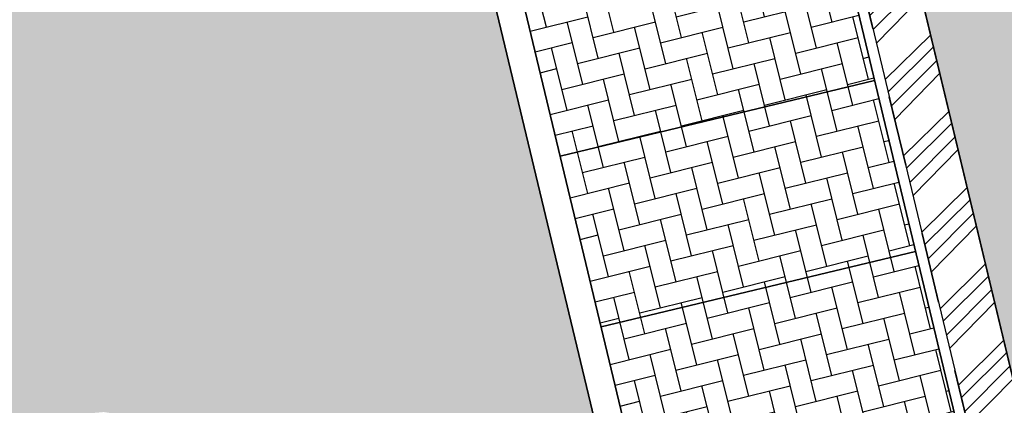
# Model space of a CAD drawing. Header units: millimetres. Extents: x 234268570 to 234468570, y 557551952 to 557751952.
# Tile 33 of 36: x 234410067 to 234424080, y 557696217 to 557701703. Entities that reach past the tile are written whole.
import ezdxf

# ---------------------------------------------------------------- set-up
doc = ezdxf.new("R2010")
doc.units = ezdxf.units.MM
doc.header["$LTSCALE"] = 500
doc.linetypes.add('VH-TROTTOIRBAND_130-150', pattern=[15, 5, -2, 2, -2, 2, -2])
doc.layers.add('BL$1----_ARCERING', color=8, linetype='CONTINUOUS')
for name, color, linetype, lineweight in [('N-WE-VH-GOOT-G', 170, 'CONTINUOUS', 35), ('N-WE-VH-KANTOPSLUITING_TROTTOIRBAND_130 150-G', 6, 'VH-TROTTOIRBAND_130-150', 35), ('N-WE-VH-KANTOPSLUITING_VOORKANTBAND-G', 7, 'CONTINUOUS', 35), ('N-WE-VW-MARKERING_PARKEERVAK-G', 7, 'CONTINUOUS', 35)]:
    doc.layers.add(name, color=color, linetype=linetype, lineweight=lineweight)
pattern_1 = [(49.99999999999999, (0, 0), (546.554006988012, -47.81725661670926), [57.15000000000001, -628.6500000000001]), (355, (0, 0), (-105.730264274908, 573.1705357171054), [45.72, -502.92175251]), (100.4514447, (45.546021, -3.9847605), (440.8237412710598, 525.3532557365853), [48.5700264, -534.2707337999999]), (46.18420000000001, (0, 152.4), (813.2371226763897, -126.1269837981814), [85.725, -942.9749999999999]), (96.63555760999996, (67.7697, 141.8895), (712.212402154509, 742.2783737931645), [72.85506942, -801.4068244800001]), (351.1841511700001, (0, 152.4), (712.2124021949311, 742.278373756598), [68.57990121, -754.37919576]), (21, (76.19999999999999, 114.3), (454.8431738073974, -306.7955945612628), [57.15000000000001, -628.6500000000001]), (326.0000000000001, (76.19999999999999, 114.3), (185.4060850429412, 552.5638983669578), [45.72, -502.92]), (71.45144499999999, (114.1035978, 88.7337003), (640.2492578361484, 245.7683066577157), [48.5700264, -534.2698128]), (37.50000000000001, (0, 0), (9.26580975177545, 253.6651166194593), [0, -496.824, 0, -510.54, 0, -504.825]), (7.499999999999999, (0, 0), (200.4589875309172, 300.5417244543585), [0, -291.0839999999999, 0, -485.394, 0, -192.405]), (327.5, (-169.926, 0), (406.7717855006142, -17.18623197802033), [0, -190.5, 0, -594.36, 0, -788.67]), (317.5, (-246.126, 0), (444.3875441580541, 76.27947309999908), [0, -247.65, 0, -394.716, 0, -560.0699999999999])]

msp = doc.modelspace()

# ---------------------------------------------------------------- hatches: boundary and pattern name
at = {"layer": 'BL$1----_ARCERING', "linetype": 'Continuous'}
h = msp.add_hatch(dxfattribs=at)
h.set_pattern_fill('AR-CONC', color=104, scale=3)
h.set_pattern_definition(pattern_1)
h.paths.add_polyline_path([(234343623.0430922, 557720648.8376503), (234344271.0225878, 557716266.6902119), (234345844.6631214, 557715315.5266587), (234351155.952255, 557716678.1057487), (234353502.1165402, 557717280), (234374753.1165402, 557722482), (234375736.1165402, 557723680), (234375945.1165402, 557725875), (234375133.1165402, 557729545), (234374591.1165402, 557730282), (234373640.1165402, 557734023), (234372889.1165402, 557735484), (234371675.1165402, 557736568), (234370141.1165402, 557736985), (234360823.1165402, 557735063), (234352189.1165402, 557732796), (234350651.1165402, 557732024), (234349293.1165402, 557730764), (234348243.1165402, 557728874)], flags=16)
h.paths.add_polyline_path([(234326981.7211699, 557701551.4147418), (234325532.9491147, 557707683.8462472), (234325298.9963053, 557709503.9634444), (234325408.3363287, 557710753.7256302), (234325733.0341573, 557711965.514424), (234326263.2240126, 557713102.5102377), (234326982.7963428, 557714130.1660268), (234327869.8873084, 557715017.2569926), (234328897.543098, 557715736.8293232), (234330034.5389117, 557716267.0191784), (234331544.1152447, 557716671.5089377), (234334561.5996918, 557717376.6364586), (234336005.3834885, 557717902.1307853), (234336487.3272556, 557718126.8648547), (234337817.9255989, 557718895.0861664), (234338253.5228997, 557719200.09468), (234339430.5062289, 557720187.7009575), (234339806.5216576, 557720563.7163862), (234340794.1279332, 557721740.6997131), (234342092.0918311, 557723988.8391306), (234342617.5861541, 557725432.6229174), (234342755.2173538, 557725946.2695472), (234343022.0178138, 557727459.3701456), (234343068.3642851, 557727989.1127369), (234343093.2784747, 557728757.3340434), (234342955.297588, 557730560.9059606), (234342847.4277805, 557731563.7751894), (234342912.4555253, 557732307.0457134), (234343211.1762573, 557733127.7741791), (234343639.1271985, 557733738.9514629), (234344308.1911733, 557734300.3627974), (234345173.9627873, 557734671.0036821), (234396117.6344163, 557745596.0749514), (234396538.1165402, 557743490), (234410667.1165402, 557746484), (234410921.1165402, 557746491.5), (234411217.1165402, 557746401), (234411467.1165402, 557746209), (234411568.1165402, 557746072), (234412620.1165402, 557742415), (234376688.1165402, 557733727), (234380288.6997171, 557719028.9154662), (234380356.4073702, 557718678.5851066), (234380640.0147807, 557717524.028073), (234326567.7874909, 557704555.5696594), (234327499.9488396, 557700498.6415536), (234327509.0758427, 557700464.5791143), (234327298.6524124, 557700765.0949168), (234327059.5833796, 557701277.7801123)])
h.paths.add_polyline_path([(234414335.1165402, 557736353), (234388831.1165402, 557730172), (234388270.1165402, 557729972), (234387546.1165402, 557729587), (234387009.1165402, 557729187), (234386507.6165402, 557728688), (234386144.1165402, 557728215), (234385776.1165402, 557727567.5), (234385510.6165402, 557726872), (234385340.1165402, 557726033), (234385312.1165402, 557725326), (234385386.1165402, 557724622), (234385481.7953281, 557724258.9893478), (234386801.7198914, 557719014.3019394), (234412226.6237051, 557725098.6803458), (234413392.7572803, 557720236.568402), (234418258.9223955, 557721402.9528952), (234428201.4515862, 557679922.6443067), (234429539.1165402, 557680241), (234429812.1165402, 557680528), (234429999.1165402, 557680876), (234430087.1165402, 557681262), (234430070.1165402, 557681657)])
h.paths.add_polyline_path([(234387415.1165402, 557727611), (234386916.1165402, 557726364), (234387203.1165402, 557725457), (234387938.1165402, 557724977), (234388764.1165402, 557724791), (234399252.1165402, 557727056), (234409932.1165402, 557729573), (234410700.1165402, 557730323), (234410843.1165402, 557731330), (234410577.1165402, 557732435), (234409593.1165402, 557733009), (234400778.1165402, 557730768), (234388703.1165402, 557728151)], flags=16)
h.paths.add_polyline_path([(234426361.0700521, 557684188.2836871), (234427240.4094128, 557680493.4810823), (234425799.8219632, 557680149.8744065), (234426310.7625204, 557678007.731643), (234421966.3022791, 557676965.9048389), (234422104.9046233, 557677016.3519666), (234422173.3450587, 557677055.8660704), (234422286.3347243, 557677150.6756572), (234422368.8543559, 557677258.2173347), (234422431.1895075, 557677391.8954986), (234422451.6435125, 557677468.2308847), (234422464.7259214, 557677597.9844286), (234422454.8509609, 557677710.8557444), (234421514.0279251, 557681639.2813383), (234421490.5935425, 557681837.4965754), (234421535.5092697, 557682092.2263227), (234421583.2743966, 557682223.4599302), (234421718.8882234, 557682417.1365465), (234421877.7176006, 557682550.4102184), (234422092.0009287, 557682650.3321753), (234422150.6019077, 557682666.0342603), (234425862.6464097, 557683556.2040973), (234426001.248754, 557683606.651225), (234426069.689189, 557683646.1653285), (234426163.4568637, 557683724.8457497), (234426265.1984866, 557683848.5165933), (234426327.5336382, 557683982.1947575), (234426347.987643, 557684058.5301423), (234426353.9551384, 557684092.3734905)])
h.paths.add_polyline_path([(234323750.0781502, 557619072.341565), (234333649.7149445, 557621467.8216858), (234338826.0230149, 557626644.1297562), (234322853.1377419, 557622779.0658209)], flags=17)
h.paths.add_polyline_path([(234321472.4951051, 557609290.6018465), (234332085.4097595, 557619903.5165008), (234319707.0025151, 557616586.7322762)], flags=17)
h.paths.add_polyline_path([(234422311.8042215, 557670883.7319542), (234431180.1165402, 557672958), (234431686.1165402, 557672854), (234432157.1165402, 557672642), (234432571.1165402, 557672333), (234432912.6399318, 557671925.9882706), (234439199.7366312, 557649531.0369318), (234424357.1165402, 557645615), (234423410.381815, 557649517.478059), (234427257.3508692, 557650450.5458872), (234423116.1563169, 557667525.2521914), (234422334.0155351, 557667338.3511941), (234422288.0123904, 557667530.8645358), (234423068.4437445, 557667717.3570468)])
h.paths.add_polyline_path([(234427965.1165402, 557658170), (234427333.1165402, 557660827), (234429334.1165402, 557661281), (234429952.1165402, 557658619)], flags=16)
h.paths.add_polyline_path([(234308782.1165402, 557593987), (234308842.1165402, 557593526), (234309119.1165402, 557592845), (234309481.1165402, 557592334), (234310009.1165402, 557591863), (234310193.1165402, 557591745), (234313148.1165402, 557590316), (234314292.1165402, 557589911), (234314924.1165402, 557589878), (234316045.1165402, 557590029), (234388024.1165402, 557608339), (234409821.6165402, 557613997.5), (234417024.1165402, 557615849), (234419679.1165402, 557616728), (234422513.1165402, 557617974), (234426234.8563885, 557620122.7475033), (234428901.1165402, 557622209), (234431641.1165402, 557624111), (234434590.1165402, 557625719), (234438119.1165402, 557627236), (234441461.1165402, 557628232), (234434878.2640572, 557631301.6345254), (234411375.7178451, 557625656.6982669), (234407553.1165402, 557641572), (234409692.311048, 557642084.0093005), (234408753.1165402, 557646008), (234405296.7490455, 557645247.1803312), (234407270.1165402, 557637117), (234407565.1165402, 557637160), (234408000.1165402, 557637066), (234408138.1165402, 557637009), (234408554.1165402, 557636587), (234408696.1165402, 557636012), (234408524.1165402, 557635445), (234408090.3805275, 557635046.1574423), (234407805.1165402, 557634945), (234408009.1165402, 557634120), (234399319.1165402, 557632015), (234406315.1165402, 557622068), (234405965.7501667, 557621816.1839776), (234405738.1165402, 557622132), (234400880.1165402, 557619037), (234394606.1165402, 557615684), (234386448.1165402, 557612280), (234380528.1165402, 557610445), (234373125.1165402, 557608852), (234361855.6165402, 557607800.5), (234351936.1165402, 557608221), (234349210.9784814, 557608525.1270081), (234348556.1165402, 557603953), (234341664.1165402, 557604438.5), (234335410.1165402, 557605315), (234329550.1165402, 557606531), (234325988.1165402, 557607469), (234324675.1068088, 557608570.7459813), (234318522.1165402, 557602408), (234310138.326861, 557606647.1962777), (234309225.1165402, 557595937), (234308981.6165402, 557594708)])
h.paths.add_polyline_path([(234326890.6112169, 557598357.0018084), (234326710.6112169, 557598188.0018084), (234326408.6112169, 557597934.0018084), (234326153.6112169, 557597719.0018084), (234325184.6112169, 557597901.0018084), (234325938.6112169, 557598536.0018084)], flags=16)
h.paths.add_polyline_path([(234313357.9197357, 557623037.6879195), (234310854.0324091, 557622433.4985875), (234310334.1165402, 557626520), (234309527.1165402, 557630950.5), (234307553.0019855, 557639681.0010858), (234308820.2585121, 557639972.382107)])
h = msp.add_hatch(dxfattribs=at)
h.set_pattern_fill('AR-HBONE', color=8, scale=3)
h.set_pattern_definition([(45, (0, 0), (0, 431.0522938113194), [914.4000000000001, -304.8]), (135, (215.526, 215.526), (4.263256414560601e-14, 431.0522938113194), [914.4000000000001, -304.8])])
h.paths.add_polyline_path([(234330449.1961583, 557660178.7694077), (234421372.5927849, 557682147.1855081), (234421423.4305852, 557682236.0089463), (234421488.0882585, 557682360.2151811), (234421512.7126459, 557682398.4005075), (234412706.9417605, 557719118.8240118), (234388537.3479052, 557713322.8149909), (234388420.750707, 557713309.0300599), (234388333.9266182, 557713316.6261834), (234388249.7406364, 557713339.1837492), (234388170.7507052, 557713376.017359), (234388099.3569041, 557713426.0078368), (234388037.7284837, 557713487.6362572), (234387987.7380065, 557713559.0300575), (234387950.9043957, 557713638.0199908), (234387934.5104113, 557713692.5381082), (234385384.9736754, 557724233.9779991), (234385467.6498598, 557724254.2887368), (234385400.1165402, 557724549), (234385343.1165402, 557724917), (234385327.1165402, 557725065), (234385322.1165402, 557725140), (234385317.1165402, 557725214), (234385313.1165402, 557725289), (234385311.1165402, 557725363), (234385309.1165402, 557725512), (234385312.1165402, 557725661), (234385316.1165402, 557725736), (234385326.1165402, 557725884), (234385340.1165402, 557726033), (234385359.1165402, 557726181), (234385396.1165402, 557726401), (234385443.1165402, 557726620), (234385480.1165402, 557726764), (234385521.1165402, 557726908), (234385591.1165402, 557727120), (234385643.1165402, 557727260), (234385700.1165402, 557727398), (234385760.1165402, 557727534), (234385859.1165402, 557727735), (234385966.1165402, 557727931), (234386123.1165402, 557728184), (234386341.1165402, 557728486), (234386532.1165402, 557728716), (234386843.1165402, 557729037), (234387124.1165402, 557729282), (234387484.1165402, 557729547), (234387867.1165402, 557729777), (234388134.1165402, 557729911), (234388338.1165402, 557730000), (234388547.1165402, 557730080), (234388831.1165402, 557730172), (234414335.1165402, 557736353), (234412620.1165402, 557742415), (234376688.1165402, 557733727), (234379375.3048831, 557722757.752444), (234379501.2530803, 557722788.6905795), (234382031.8786102, 557712486.5919466), (234382079.8553202, 557712291.280237), (234382094.2922538, 557712171.9980878), (234382086.6962762, 557712085.1756672), (234382064.1391436, 557712000.9913023), (234382027.3062426, 557711922.0028912), (234381977.3167233, 557711850.6104589), (234381915.6894898, 557711788.9832253), (234381844.2970587, 557711738.993707), (234381765.3086452, 557711702.1608047), (234381710.8772102, 557711685.7876594), (234330865.7874336, 557699492.8397441), (234330857.0119652, 557699529.5516229), (234329822.8560991, 557699282.3509241), (234329555.0432018, 557699305.7815166), (234329409.8584164, 557699318.4835393), (234329026.6792221, 557699386.0483698), (234328885.9058051, 557699423.7684932), (234328520.2804751, 557699556.8452302), (234328388.1957483, 557699618.4373499), (234328051.2336275, 557699812.982521), (234327939.2824302, 557699891.1210417), (234327627.1286685, 557700153.049148), (234327537.1086318, 557700243.0691847), (234327275.1805256, 557700555.2229463), (234327202.1599098, 557700659.5071932), (234326998.4160129, 557701012.4019743), (234326944.6135128, 557701127.7818083), (234326807.3621085, 557701503.4346877), (234325229.1165402, 557708216), (234325162.6165402, 557708635), (234325138.1165402, 557708852), (234325107.1165402, 557709333), (234325110.1165402, 557709860), (234325173.1165402, 557710565), (234325200.1165402, 557710743), (234325229.1165402, 557710906), (234325261.1165402, 557711068), (234325308.1165402, 557711273), (234325360.1165402, 557711476), (234325409.1165402, 557711649), (234325454.1165402, 557711793), (234325501.1165402, 557711935), (234325551.1165402, 557712076), (234325593.1165402, 557712189), (234325660.1165402, 557712356), (234325719.1165402, 557712494), (234325781.1165402, 557712631), (234325845.1165402, 557712766), (234325913.1165402, 557712902), (234325970.1165402, 557713011), (234326029.1165402, 557713119), (234326090.1165402, 557713226), (234326121.1165402, 557713279), (234326185.1165402, 557713385), (234326250.1165402, 557713489), (234326317.1165402, 557713593), (234326386.1165402, 557713695), (234326456.1165402, 557713796), (234326565.1165402, 557713945), (234326640.1165402, 557714043), (234326794.1165402, 557714235), (234326914.1165402, 557714375), (234327037.1165402, 557714513), (234327185.6165402, 557714669), (234327270.7175254, 557714758.3990148), (234327339.1165402, 557714821), (234327473.1165402, 557714948), (234327752.1165402, 557715191), (234327944.1165402, 557715345), (234328116.1165402, 557715474), (234328344.1165402, 557715633), (234328550.1165402, 557715766), (234328815.1165402, 557715923), (234329141.1165402, 557716097), (234329307.1165402, 557716178), (234329476.1165402, 557716254), (234329760.1165402, 557716372), (234329933.1165402, 557716437), (234330108.1165402, 557716497), (234330284.1165402, 557716553), (234330461.1165402, 557716605), (234330686.1165402, 557716664), (234330817.1165402, 557716694), (234330892.1165405, 557716710.0000001), (234330958.1165402, 557716724), (234311169.1165401, 557711972), (234311339.1165402, 557711984), (234311541.1686037, 557711993.6215268), (234311805.6165402, 557711997), (234312188.1165402, 557711987), (234312443.1165402, 557711970), (234312865.1165402, 557711923), (234313284.1165402, 557711852), (234313698.1165402, 557711758), (234313944.1165402, 557711691), (234314107.1165402, 557711642), (234314349.1165402, 557711562), (234314588.1165402, 557711473), (234314824.1165402, 557711377), (234315058.1165399, 557711273), (234315286.1165402, 557711161), (234315511.1165402, 557711042), (234315733.1165402, 557710915), (234315878.1165402, 557710826), (234316021.1165402, 557710735), (234316092.1165402, 557710688), (234316266.6165402, 557710566.5), (234316552.9358234, 557710366.0170795), (234316903.0735824, 557710092.5), (234317006.0688532, 557710006.0767062), (234317456.6139552, 557709592), (234317817.8875488, 557709211), (234318125.9036309, 557708843.9207276), (234318444.0901867, 557708413.7210025), (234319295.9212371, 557705986.2388653), (234319703.5459663, 557704004.1120595), (234319817.6243711, 557703911.9689571), (234319908.7323794, 557703799.5225157), (234319937.3090724, 557703750.0262315), (234319962.0713995, 557703696.9232497), (234319981.6190093, 557703643.2166333), (234320007.1420867, 557703526.990178)])
h.paths.add_polyline_path([(234337994.1573696, 557668177.7365767), (234413045.3888607, 557686292.7373011), (234413514.4746549, 557686418.4284608), (234413735.2803691, 557686545.9106994), (234413924.1753418, 557686734.805672), (234414051.6575799, 557686955.6113855), (234414120.7979389, 557687213.646718), (234414120.7979389, 557687468.6111937), (234412235.8320513, 557695353.7644571), (234412158.2210856, 557695566.9988331), (234411988.9539181, 557695808.7374009), (234411815.1236618, 557695954.5983047), (234411547.6647111, 557696079.3164617), (234411263.4019133, 557696120.5700605), (234411089.7537356, 557696105.3778136), (234411030.2075167, 557696093.0001986), (234335630.6119338, 557677958.7766767), (234335582.9006732, 557677945.9924829), (234335148.7864366, 557677787.9878225), (234334607.3296416, 557677475.3775961), (234334253.4364741, 557677178.4259697), (234333851.5525138, 557676699.4793162), (234333620.5651538, 557676299.3974727), (234333406.7271646, 557675711.8824261), (234333326.5060965, 557675256.9261409), (234333326.5060965, 557674631.7056867), (234333405.8408504, 557674181.7759391), (234334319.8923595, 557670394.6915957), (234334357.1172225, 557670255.7665154), (234334488.1562866, 557669895.7396457), (234334823.0011114, 557669315.7713966), (234335069.2739948, 557669022.2748032), (234335170.9742147, 557668920.5745833), (234335464.4708062, 557668674.3017017), (234336044.4390575, 557668339.4568757), (234336404.4659238, 557668208.4178128), (234337063.9814877, 557668092.1274247), (234337447.1140736, 557668092.1274247)], flags=16)
h.paths.add_polyline_path([(234334136.3452053, 557683757.2415477), (234409187.5766965, 557701872.2422721), (234409656.6624906, 557701997.9334319), (234409877.4682048, 557702125.4156704), (234410066.3631775, 557702314.3106431), (234410193.8454156, 557702535.1163565), (234410262.9857746, 557702793.151689), (234410262.9857746, 557703048.1161647), (234408378.0198871, 557710933.2694281), (234408300.4089213, 557711146.5038041), (234408131.1417539, 557711388.2423719), (234407957.3114976, 557711534.1032758), (234407689.8525468, 557711658.8214327), (234407405.589749, 557711700.0750315), (234407231.9415713, 557711684.8827846), (234407172.3953525, 557711672.5051696), (234331772.7997696, 557693538.2816477), (234331725.0885089, 557693525.4974539), (234331290.9742724, 557693367.4927936), (234330749.5174774, 557693054.8825672), (234330395.6243098, 557692757.9309407), (234329993.7403496, 557692278.9842873), (234329762.7529895, 557691878.9024438), (234329548.9150003, 557691291.3873972), (234329468.6939322, 557690836.4311119), (234329468.6939322, 557690211.2106577), (234329548.0286861, 557689761.2809101), (234330462.0801952, 557685974.1965667), (234330499.3050583, 557685835.2714864), (234330630.3441224, 557685475.2446167), (234330965.1889471, 557684895.2763677), (234331211.4618305, 557684601.7797742), (234331313.1620504, 557684500.0795543), (234331606.6586419, 557684253.8066727), (234332186.6268932, 557683918.9618467), (234332546.6537595, 557683787.9227839), (234333206.1693234, 557683671.6323957), (234333589.3019093, 557683671.6323957)], flags=16)
h = msp.add_hatch(dxfattribs=at)
h.set_pattern_fill('ANSI34', color=104, scale=50)
h.set_pattern_definition([(45, (0, 0), (-673.5192090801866, 673.5192090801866), []), (45, (224.5065, 0), (-673.5192090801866, 673.5192090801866), []), (45, (449.013, 0), (-673.5192090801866, 673.5192090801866), []), (45, (673.52, 0), (-673.5192090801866, 673.5192090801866), [])])
h.paths.add_polyline_path([(234292279.1165402, 557669797), (234292317.1165402, 557669841), (234292353.1165402, 557669885), (234292371.1165402, 557669908), (234292405.1165402, 557669954), (234292445.1165402, 557670011.5), (234292454.1165402, 557670025), (234292499.1165402, 557670097), (234292514.1165402, 557670122), (234292542.1165402, 557670172), (234292555.1165402, 557670198), (234292569.1165402, 557670223), (234292581.1165402, 557670249), (234292594.1165402, 557670275), (234292606.1165402, 557670301), (234292636.1435672, 557670371.972973), (234292639.1165402, 557670380), (234292660.1165402, 557670433), (234292670.1165402, 557670460), (234292679.1165402, 557670487), (234292688.1165402, 557670515), (234292710.5165402, 557670590.6), (234292712.1165402, 557670597), (234292720.1165402, 557670625), (234292727.1165402, 557670653), (234292733.1165402, 557670680), (234292739.1165402, 557670708), (234292745.1165402, 557670737), (234292760.1165402, 557670821), (234292768.1165402, 557670879), (234292774.1165402, 557670935), (234292776.1165402, 557670964), (234292780.1165402, 557671021), (234292781.1165402, 557671049), (234292783.1165402, 557671107), (234292783.1165402, 557671135), (234292781.1165402, 557671193), (234292780.1165402, 557671221), (234292776.1165402, 557671279), (234292774.1165402, 557671307), (234292771.1165402, 557671336), (234292768.1165402, 557671364), (234292764.1165402, 557671393), (234292760.1165402, 557671421), (234292628.1165402, 557671991), (234288437.1165402, 557670972), (234282172.5796991, 557696718.8765624), (234280118.1165402, 557696219), (234286391.1165402, 557670489), (234282205.1165402, 557669448), (234282311.1165402, 557669028), (234282319.1165402, 557668997), (234282328.1165402, 557668966), (234282346.1165402, 557668904), (234282369.7832068, 557668833), (234282377.1165402, 557668813), (234282389.1165402, 557668783), (234282413.1165402, 557668723), (234282445.3924022, 557668651), (234282453.1165402, 557668635), (234282467.1165402, 557668607), (234282482.1165402, 557668578), (234282497.1165402, 557668550), (234282513.1165402, 557668521), (234282555.1906142, 557668450), (234282562.1165402, 557668439), (234282580.1165402, 557668411), (234282629.2703863, 557668340), (234282673.1165402, 557668280), (234282713.1165402, 557668230), (234282734.1165402, 557668206), (234282755.1165402, 557668181), (234282800.0332068, 557668132), (234282843.6165402, 557668086.5217391), (234282889.1165402, 557668043), (234282937.1165402, 557667999), (234282961.1165402, 557667978), (234282986.1165402, 557667958), (234283036.1165402, 557667918), (234283062.1165402, 557667898), (234283088.1165402, 557667879), (234283146.0256311, 557667838.9090909), (234283168.1165402, 557667825), (234283195.1165402, 557667807), (234283222.1165402, 557667790), (234283250.1165402, 557667774), (234283306.1165402, 557667742), (234283334.1165402, 557667727), (234283363.1165402, 557667712), (234283421.1165402, 557667684), (234283450.1165402, 557667671), (234283480.1165402, 557667658), (234283509.1165402, 557667646), (234283539.1165402, 557667634), (234283569.1165402, 557667623), (234283635.6165402, 557667599.4032258), (234283661.1165402, 557667592), (234283691.1165402, 557667582), (234283722.1165402, 557667573), (234283753.1165402, 557667565), (234283826.4498735, 557667546.6666666), (234283847.1165402, 557667542), (234283879.1165402, 557667536), (234283910.1165402, 557667530), (234283942.1165402, 557667524), (234283974.1165402, 557667520), (234284006.1165402, 557667515), (234284038.1165402, 557667511), (234284070.1165402, 557667508), (234284134.1165402, 557667502), (234284166.1165402, 557667501), (234284198.1165402, 557667499), (234284230.1165402, 557667498), (234284295.1165402, 557667498), (234284359.1165402, 557667500), (234284423.1165402, 557667504), (234284487.1165402, 557667510), (234284551.1165402, 557667518), (234284615.1165402, 557667528), (234284684.1165402, 557667541.3548387), (234284748.1165402, 557667555.8064516), (234284772.1165402, 557667562), (234291374.1165402, 557669216), (234291401.1165402, 557669225), (234291429.1165402, 557669234), (234291456.1165402, 557669243), (234291483.1165402, 557669253), (234291552.9915402, 557669279.875), (234291563.1165402, 557669284), (234291589.1165402, 557669296), (234291641.1165402, 557669319), (234291693.1165402, 557669345), (234291743.1165402, 557669371), (234291768.1165402, 557669385), (234291793.1165402, 557669400), (234291818.1165402, 557669414), (234291842.1165402, 557669429), (234291897.5852902, 557669464.5), (234291914.1165402, 557669476), (234291970.5871284, 557669516), (234291984.1165402, 557669526), (234292007.1165402, 557669544), (234292030.1165402, 557669561), (234292052.1165402, 557669579), (234292074.1165402, 557669598), (234292096.1165402, 557669616), (234292158.1165402, 557669672.0952381), (234292160.1165402, 557669674), (234292180.1165402, 557669694), (234292201.1165402, 557669714), (234292221.1165402, 557669734), (234292241.1165402, 557669755)])
h.paths.add_polyline_path([(234333230.0945307, 557706155.4284766), (234333470.1008887, 557705170.211812), (234333500.0663806, 557705224.7872422), (234333545.3950978, 557705289.5233593), (234333567.4847735, 557705315.8488097), (234333623.3661542, 557705371.7301903), (234333649.6916053, 557705393.8198665), (234333714.427721, 557705439.1485827), (234333744.1890623, 557705456.3313011), (234333815.8129387, 557705489.7300632), (234334048.6636697, 557705552.1222285), (234379120.6198781, 557716360.6391752), (234379272.1962357, 557716378.5595855), (234379385.0675513, 557716368.6846249), (234379494.5093282, 557716339.3597893), (234379611.9633296, 557716282.68802), (234379676.699446, 557716237.3593032), (234379780.9959537, 557716133.0627955), (234379876.9061506, 557715966.9414614), (234379939.2983156, 557715734.0907317), (234380837.0534115, 557711990.4153906), (234380864.2172495, 557711915.7833593), (234380885.4940749, 557711878.9308167), (234380936.5453899, 557711818.0902286), (234380994.4524478, 557711773.6565801), (234381066.4329976, 557711740.0914985), (234381177.4039598, 557711722.0334295), (234381238.1808217, 557711727.3507159), (234381467.4615568, 557711781.667898), (234381675.9171237, 557711831.6567539), (234381750.5321438, 557711858.8144002), (234381787.4004375, 557711880.1003195), (234381848.2271582, 557711931.1399984), (234381893.1681735, 557711989.8734324), (234381925.9262791, 557712060.1234165), (234381944.191994, 557712163.7134331), (234381934.1857921, 557712255.4977193), (234381885.9488172, 557712450.4924493), (234380640.0147797, 557717524.0280727)])
h.paths.add_polyline_path([(234397892.5810506, 557671192.886631), (234397909.4872735, 557671122.3869925), (234397958.1087804, 557671134.0467123), (234398098.0254183, 557670550.5886295), (234427203.2396526, 557677492.7190192), (234426728.1165402, 557679572), (234427445.5638495, 557679742.7478656), (234428201.4515862, 557679922.6443067), (234418591.4177323, 557720015.7797815), (234418439.9089535, 557720647.875577), (234418258.7976913, 557721403.4731622), (234413392.7572803, 557720236.568402), (234412559.4382271, 557723711.0335988), (234412407.8408625, 557724343.1081507), (234412226.6237051, 557725098.6803458), (234386801.7200139, 557719014.3014331), (234388080.3481974, 557713727.6290067), (234388107.6636679, 557713652.5803685), (234388166.6540124, 557713568.3334255), (234388281.4760434, 557713487.9341738), (234388420.7507071, 557713459.0300599), (234388577.0709852, 557713486.5935426), (234390324.3653522, 557713905.6048828), (234390399.0123573, 557713932.7741708), (234390524.0465009, 557714037.6902745), (234390583.10753, 557714164.34706), (234390597.4976174, 557714245.9573013), (234389632.407283, 557718368.8736196), (234389642.2822154, 557718481.7446133), (234389671.6069678, 557718591.1860793), (234389728.2818031, 557718708.6450093), (234389773.6033204, 557718773.3708439), (234389898.6293219, 557718898.3968455), (234390130.8433161, 557719000.9547198), (234411019.7755495, 557724010.2420247), (234411171.3519073, 557724028.1624348), (234411393.6650005, 557723988.9626384), (234411511.1190009, 557723932.2908695), (234411658.0619496, 557723808.9910954), (234411763.1136662, 557723658.9616957), (234411803.431497, 557723529.7387928), (234412736.209083, 557719640.0182403), (234412835.7010623, 557719467.6930774), (234413076.5596313, 557719380.0277276), (234413196.7987316, 557719390.5472858), (234417199.4745801, 557720331.983727), (234417421.7876735, 557720292.7839304), (234417543.320674, 557720236.1121615), (234417672.8426691, 557720127.4303032), (234417779.9588624, 557719974.4525253), (234417831.5541698, 557719833.5600847), (234426343.1496418, 557684339.8600448), (234426361.0700521, 557684188.2836871), (234427240.4094128, 557680493.4810823), (234425800.2403783, 557680148.1201812), (234426310.7625204, 557678007.731643)])
h.paths.add_polyline_path([(234343623.0430922, 557720648.8376503), (234344271.0225878, 557716266.6902119), (234345844.6631214, 557715315.5266587), (234351155.952255, 557716678.1057487), (234353502.1165402, 557717280), (234374753.1165402, 557722482), (234375736.1165402, 557723680), (234375945.1165402, 557725875), (234375133.1165402, 557729545), (234374591.1165402, 557730282), (234373640.1165402, 557734023), (234372889.1165402, 557735484), (234371675.1165402, 557736568), (234370141.1165402, 557736985), (234360823.1165402, 557735063), (234352189.1165402, 557732796), (234350651.1165402, 557732024), (234349293.1165402, 557730764), (234348243.1165402, 557728874)])
h.paths.add_polyline_path([(234373874.1165402, 557727672), (234375045.1165402, 557727897), (234374838.1165402, 557728995), (234373820.1165402, 557728815), (234372563.1165402, 557729390), (234371506.1165402, 557733569), (234370403.1165402, 557734383), (234369016.1165402, 557734396), (234352633.1165402, 557730205), (234350706.1165402, 557728068), (234346380.1468782, 557720435.0232259), (234347014.636446, 557718176.4572258), (234372514.1165402, 557724232), (234373586.1165402, 557727375)], flags=16)
h.paths.add_polyline_path([(234387415.1165402, 557727611), (234386916.1165402, 557726364), (234387203.1165402, 557725457), (234387938.1165402, 557724977), (234388764.1165402, 557724791), (234399252.1165402, 557727056), (234409932.1165402, 557729573), (234410700.1165402, 557730323), (234410843.1165402, 557731330), (234410577.1165402, 557732435), (234409593.1165402, 557733009), (234400778.1165402, 557730768), (234388703.1165402, 557728151)])
h.paths.add_polyline_path([(234408903.1165402, 557730870), (234409424.1165402, 557731054), (234409170.1165402, 557731616), (234408553.1165402, 557731442), (234406853.1165402, 557730918), (234396751.1165402, 557728604), (234387785.1165402, 557726703), (234387785.1165402, 557726226), (234388272.1165402, 557725855), (234388702.1165402, 557725712), (234395635.1165402, 557727162), (234409202.1165402, 557730322)], flags=16)
h = msp.add_hatch(dxfattribs=at)
h.set_pattern_fill('AR-CONC', color=104, scale=3)
h.set_pattern_definition(pattern_1)
h.paths.add_polyline_path([(234408903.1165402, 557730870), (234409424.1165402, 557731054), (234409170.1165402, 557731616), (234408553.1165402, 557731442), (234406853.1165402, 557730918), (234396751.1165402, 557728604), (234387785.1165402, 557726703), (234387785.1165402, 557726226), (234388272.1165402, 557725855), (234388702.1165402, 557725712), (234395635.1165402, 557727162), (234409202.1165402, 557730322)])
h.paths.add_polyline_path([(234412626.4261359, 557689789.3017896), (234413261.4261359, 557689036.3017896), (234413079.4261359, 557688068.3017896), (234413013.4261359, 557688146.3017896), (234412701.4261359, 557688515.3017896), (234412444.4261359, 557688821.3017896)], flags=16)
h.paths.add_polyline_path([(234411330.697058, 557695132.0407506), (234411965.697058, 557694379.0407506), (234411783.697058, 557693411.0407506), (234411717.697058, 557693489.0407506), (234411405.697058, 557693858.0407506), (234411148.697058, 557694164.0407506)], flags=16)
edge = h.paths.add_edge_path()
edge.add_line((234412588.4411141, 557686697.3343314), (234410489.6915457, 557695449.205574))
edge.add_arc((234410830.042094, 557695530.8236129), 349.9999999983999, 103.48521249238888, 193.4852125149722, ccw=False)
edge.add_line((234410748.4240553, 557695871.1741612), (234411065.1866761, 557695947.1356779))
edge.add_arc((234411263.4019132, 557695120.5700606), 849.9999999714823, 13.485212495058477, 103.48521249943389, ccw=False)
edge.add_line((234412089.9675306, 557695318.7852976), (234413955.5227025, 557687539.3441929))
edge.add_arc((234413128.9570852, 557687341.1289558), 849.9999999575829, -76.51478751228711, 13.485212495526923, ccw=False)
edge.add_line((234413327.1723221, 557686514.5633385), (234413010.4097012, 557686438.6018219))
edge.add_arc((234412928.7916624, 557686778.9523703), 350.0000000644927, 193.4852125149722, 283.4852124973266, ccw=False)
h.paths.add_polyline_path([(234408761.9258516, 557705376.1443385), (234409396.9258516, 557704623.1443385), (234409214.9258516, 557703655.1443385), (234409148.9258516, 557703733.1443385), (234408836.9258516, 557704102.1443385), (234408579.9258516, 557704408.1443385)], flags=16)
h.paths.add_polyline_path([(234407536.2383908, 557710452.773482), (234408171.2383908, 557709699.773482), (234407989.2383908, 557708731.773482), (234407923.2383908, 557708809.773482), (234407611.2383908, 557709178.773482), (234407354.2383908, 557709484.773482)], flags=16)
edge = h.paths.add_edge_path()
edge.add_line((234408730.6289499, 557702276.8393024), (234406631.8793815, 557711028.7105451))
edge.add_arc((234406972.2299298, 557711110.328584), 349.9999999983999, 103.48521249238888, 193.4852125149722, ccw=False)
edge.add_line((234406890.611891, 557711450.6791322), (234407207.3745119, 557711526.640649))
edge.add_arc((234407405.589749, 557710700.0750316), 849.9999999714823, 13.485212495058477, 103.48521249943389, ccw=False)
edge.add_line((234408232.1553663, 557710898.2902687), (234410097.7105383, 557703118.8491639))
edge.add_arc((234409271.1449209, 557702920.6339269), 849.9999999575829, -76.51478751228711, 13.485212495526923, ccw=False)
edge.add_line((234409469.3601578, 557702094.0683095), (234409152.597537, 557702018.1067929))
edge.add_arc((234409070.9794982, 557702358.4573413), 350.0000000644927, 193.4852125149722, 283.4852124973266, ccw=False)
h.paths.add_polyline_path([(234334925.9180329, 557675743.382104), (234335560.9180329, 557674990.382104), (234335378.9180329, 557674022.382104), (234335312.9180329, 557674100.382104), (234335000.9180329, 557674469.382104), (234334743.9180329, 557674775.382104)], flags=16)
h.paths.add_polyline_path([(234335973.1423118, 557671439.013952), (234336608.1423118, 557670686.013952), (234336426.1423118, 557669718.013952), (234336360.1423118, 557669796.013952), (234336048.1423118, 557670165.013952), (234335791.1423118, 557670471.013952)], flags=16)
h.paths.add_polyline_path([(234330879.6634955, 557691598.9930983), (234331514.6634955, 557690845.9930983), (234331332.6634955, 557689877.9930983), (234331266.6634955, 557689955.9930983), (234330954.6634955, 557690324.9930983), (234330697.6634955, 557690630.9930983)], flags=16)
h.paths.add_polyline_path([(234332015.6003495, 557687154.5081141), (234332650.6003495, 557686401.5081141), (234332468.6003495, 557685433.5081141), (234332402.6003495, 557685511.5081141), (234332090.6003495, 557685880.5081141), (234331833.6003495, 557686186.5081141)], flags=16)
h.paths.add_polyline_path([(234310589.1165402, 557709376), (234309836.1165402, 557708741), (234308868.1165402, 557708923), (234308946.1165402, 557708989), (234309315.1165402, 557709301), (234309621.1165402, 557709558)], flags=16)
h.paths.add_polyline_path([(234300573.1165402, 557707032), (234300393.1165402, 557706863), (234300091.1165402, 557706609), (234299836.1165402, 557706394), (234298867.1165402, 557706576), (234299621.1165402, 557707211)], flags=16)
h.paths.add_polyline_path([(234292931.6940185, 557702357.327281), (234313899.0308212, 557707334.7657813), (234314549.4204955, 557704595.0153345), (234318924.9151841, 557705585.853116), (234318989.292595, 557705603.1029912), (234319093.1523289, 557705675.8263599), (234319150.4841107, 557705775.1279188), (234319164.1957722, 557705852.8906156), (234319158.3869815, 557705919.2853972), (234318313.2995116, 557708382.6692866), (234318310.3742558, 557708381.9747858), (234317497.6678229, 557709350.5205969), (234316299.7604084, 557710355.6842666), (234315204.8039937, 557710987.8576474), (234313735.3530124, 557711522.6940653), (234312490.2145203, 557711742.2455761), (234311186.536156, 557711763.2132505), (234298209.2075694, 557708653.7764105), (234296731.7605921, 557707964.8315705), (234295781.411575, 557707299.3900248), (234294701.0538273, 557706234.2568948), (234293905.7058115, 557705098.3822114), (234293901.3509946, 557705090.8394473), (234293315.3286733, 557703834.1105237), (234292951.9467516, 557702477.9507294)])
edge = h.paths.add_edge_path()
edge.add_arc((234337863.2121646, 557668589.647035), 282.2231743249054, 279.4541394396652, 373.4325552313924)
edge.add_line((234338137.714854, 557668655.2076459), (234335997.3841122, 557677616.7859429))
edge.add_arc((234335711.7655149, 557677509.9405849), 304.9490346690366, 20.51002084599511, 102.9697063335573)
edge.add_arc((234336443.2811724, 557674936.0617037), 2980.411029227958, 105.5693757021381, 192.2554440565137)
edge.add_line((234333530.7909039, 557674303.4082922), (234334465.8725806, 557670429.1920773))
edge.add_arc((234337280.4404943, 557671146.9527867), 2904.646790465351, 194.3064290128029, 282.5090615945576)
edge = h.paths.add_edge_path()
edge.add_arc((234331853.9533506, 557693089.4455559), 304.9490346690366, 20.51002084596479, 102.9697063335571)
edge.add_arc((234332585.4690081, 557690515.5666747), 2980.411029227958, 105.5693757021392, 192.2554440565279)
edge.add_line((234329672.9787396, 557689882.9132632), (234330608.0604163, 557686008.6970483))
edge.add_arc((234333422.62833, 557686726.4577577), 2904.646790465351, 194.3064290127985, 282.5090615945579)
edge.add_arc((234334005.4000004, 557684169.152006), 282.2231743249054, 279.4541394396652, 373.4325552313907)
edge.add_line((234334279.9026898, 557684234.7126169), (234332139.571948, 557693196.2909139))
h = msp.add_hatch(dxfattribs=at)
h.set_pattern_fill('AR-HBONE', color=8, scale=3, angle=329)
h.set_pattern_definition([(14.00000000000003, (0, 0), (222.0083435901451, 369.4839311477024), [914.4000000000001, -304.8]), (104, (295.7459357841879, 73.73774351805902), (222.0083435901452, 369.4839311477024), [914.4000000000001, -304.8])])
h.paths.add_polyline_path([(234421849.6451675, 557682708.6852423), (234421988.799835, 557682773.5741295), (234422107.399146, 557682809.9267135), (234425827.6672502, 557683702.0686179), (234426008.5851695, 557683786.4320292), (234426137.3226939, 557683926.9243841), (234426185.2728105, 557684029.7537409), (234426211.070052, 557684188.283687), (234426197.2851211, 557684304.8808852), (234417685.6896491, 557719798.5809252), (234417601.3262379, 557719979.4988444), (234417562.2505822, 557720026.0673975), (234417460.833883, 557720108.236369), (234417358.0045265, 557720156.1864854), (234417212.6920549, 557720181.8089948), (234417082.8773819, 557720168.198796), (234413193.1568296, 557719235.4212102), (234413093.5580739, 557719221.9253098)])

# ---------------------------------------------------------------- linework, layer by layer
for points in [[(234414335.1165402, 557736353), (234388831.1165402, 557730172), (234388270.1165402, 557729972), (234387546.1165402, 557729587), (234387009.1165402, 557729187), (234386507.6165402, 557728688), (234386144.1165402, 557728215), (234385776.1165402, 557727567.5), (234385510.6165402, 557726872), (234385340.1165402, 557726033), (234385312.1165402, 557725326), (234385386.1165402, 557724622), (234385481.7953281, 557724258.9893478), (234386801.7198914, 557719014.3019394), (234412226.6237051, 557725098.6803458), (234413392.7572803, 557720236.568402), (234418258.9223955, 557721402.9528952), (234428201.4515862, 557679922.6443067), (234429539.1165402, 557680241), (234429812.1165402, 557680528), (234429999.1165402, 557680876), (234430087.1165402, 557681262), (234430070.1165402, 557681657)], [(234421849.6451675, 557682708.6852423), (234421988.799835, 557682773.5741295), (234422107.399146, 557682809.9267135), (234425827.6672502, 557683702.0686179), (234426008.5851695, 557683786.4320292), (234426137.3226939, 557683926.9243841), (234426185.2728105, 557684029.7537409), (234426211.070052, 557684188.283687), (234426197.2851211, 557684304.8808852), (234417685.6896491, 557719798.5809252), (234417601.3262379, 557719979.4988444), (234417562.2505822, 557720026.0673975), (234417460.833883, 557720108.236369), (234417358.0045265, 557720156.1864854), (234417212.6920549, 557720181.8089948), (234417082.8773819, 557720168.198796), (234413193.1568296, 557719235.4212102), (234413093.5580739, 557719221.9253098)]]:
    msp.add_lwpolyline(points, close=True, dxfattribs=at)
at = {"layer": 'BL$1----_ARCERING', "linetype": 'Continuous', "elevation": 9698.89728242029}
msp.add_lwpolyline([(234330449.1961583, 557660178.7694077), (234421372.5927849, 557682147.1855081), (234421423.4305852, 557682236.0089463), (234421488.0882585, 557682360.2151811), (234421512.7126459, 557682398.4005075), (234412706.9417605, 557719118.8240118), (234388537.3479052, 557713322.8149909), (234388420.750707, 557713309.0300599), (234388333.9266182, 557713316.6261834), (234388249.7406364, 557713339.1837492), (234388170.7507052, 557713376.017359), (234388099.3569041, 557713426.0078368), (234388037.7284837, 557713487.6362572), (234387987.7380065, 557713559.0300575), (234387950.9043957, 557713638.0199908), (234387934.5104113, 557713692.5381082), (234385384.9736754, 557724233.9779991), (234385467.6498598, 557724254.2887368), (234385400.1165402, 557724549)], dxfattribs=at)
at = {"layer": 'BL$1----_ARCERING', "linetype": 'Continuous'}
for points in [[(234428201.4515862, 557679922.6443067), (234418591.4177323, 557720015.7797815), (234418439.9089535, 557720647.875577), (234418258.7976913, 557721403.4731622), (234413392.7572803, 557720236.568402), (234412559.4382271, 557723711.0335988), (234412407.8408625, 557724343.1081507)], [(234390130.8433161, 557719000.9547198), (234411019.7755495, 557724010.2420247), (234411171.3519073, 557724028.1624348), (234411393.6650005, 557723988.9626384), (234411511.1190009, 557723932.2908695), (234411658.0619496, 557723808.9910954), (234411763.1136662, 557723658.9616957), (234411803.431497, 557723529.7387928), (234412736.209083, 557719640.0182403), (234412835.7010623, 557719467.6930774), (234413076.5596313, 557719380.0277276), (234413196.7987316, 557719390.5472858), (234417199.4745801, 557720331.983727), (234417421.7876735, 557720292.7839304), (234417543.320674, 557720236.1121615), (234417672.8426691, 557720127.4303032), (234417779.9588624, 557719974.4525253), (234417831.5541698, 557719833.5600847), (234426343.1496418, 557684339.8600448)]]:
    msp.add_lwpolyline(points, dxfattribs=at)
at = {"layer": 'N-WE-VH-GOOT-G', "color": 7}
msp.add_lwpolyline([(234413093.5580739, 557719221.9253098), (234421849.6451675, 557682708.6852423)], dxfattribs=at)
msp.add_lwpolyline([(234413093.5580739, 557719221.9253098), (234421849.6451675, 557682708.6852423)], dxfattribs=at)
at = {"layer": 'N-WE-VH-GOOT-G', "color": 7, "flags": 128}
msp.add_lwpolyline([(234390359.3640248, 557713759.7450415), (234412706.9417605, 557719118.8240118), (234421512.7126459, 557682398.4005075)], dxfattribs=at)
msp.add_lwpolyline([(234390359.3640248, 557713759.7450415), (234412706.9417605, 557719118.8240118), (234421512.7126459, 557682398.4005075)], dxfattribs=at)
at = {"layer": 'N-WE-VH-KANTOPSLUITING_TROTTOIRBAND_130 150-G', "color": 7, "flags": 128}
msp.add_lwpolyline([(234423958.7369376, 557694282.9582067), (234420332.5640722, 557709404.2468537)], dxfattribs=at)
msp.add_lwpolyline([(234423958.7369376, 557694282.9582067), (234420332.5640722, 557709404.2468537)], dxfattribs=at)
at = {"layer": 'N-WE-VH-KANTOPSLUITING_VOORKANTBAND-G', "flags": 128}
msp.add_lwpolyline([(234403741.7484099, 557677891.5612164, -0.4142135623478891), (234404344.5606772, 557677521.9433455), (234405277.338263, 557673632.2227935, 0.4142135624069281), (234405880.1505303, 557673262.6049225), (234421931.3231197, 557677111.7693596, 0.4142135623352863), (234422300.9409904, 557677714.5816269), (234421368.1634044, 557681604.3021789, -0.4142135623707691), (234422107.399146, 557682809.9267135), (234425827.6672502, 557683702.0686179, 0.4142135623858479), (234426197.2851211, 557684304.8808852), (234417685.6896491, 557719798.5809252, 0.4142135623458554), (234417082.8773819, 557720168.198796), (234413193.1568296, 557719235.4212102, -0.4142135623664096), (234412590.3445623, 557719605.0390809), (234411657.5669763, 557723494.7596333, 0.4142135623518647), (234411054.754709, 557723864.3775039), (234390165.8224756, 557718855.0901991, 0.4142207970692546), (234389796.1925949, 557718252.2750517), (234390728.9701809, 557714362.5544995, -0.4142202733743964), (234390359.3411696, 557713759.7395607), (234388537.3479052, 557713322.8149909, -0.4142769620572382), (234387934.5104113, 557713692.5381082), (234386841.4089236, 557718212.1292422), (234386371.2439219, 557720156.0800829)], format="xyb", dxfattribs=at)
msp.add_lwpolyline([(234403741.7484099, 557677891.5612164, -0.4142135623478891), (234404344.5606772, 557677521.9433455), (234405277.338263, 557673632.2227935, 0.4142135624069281), (234405880.1505303, 557673262.6049225), (234421931.3231197, 557677111.7693596, 0.4142135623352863), (234422300.9409904, 557677714.5816269), (234421368.1634044, 557681604.3021789, -0.4142135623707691), (234422107.399146, 557682809.9267135), (234425827.6672502, 557683702.0686179, 0.4142135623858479), (234426197.2851211, 557684304.8808852), (234417685.6896491, 557719798.5809252, 0.4142135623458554), (234417082.8773819, 557720168.198796), (234413193.1568296, 557719235.4212102, -0.4142135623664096), (234412590.3445623, 557719605.0390809), (234411657.5669763, 557723494.7596333, 0.4142135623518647), (234411054.754709, 557723864.3775039), (234390165.8224756, 557718855.0901991, 0.4142207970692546), (234389796.1925949, 557718252.2750517), (234390728.9701809, 557714362.5544995, -0.4142202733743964), (234390359.3411696, 557713759.7395607), (234388537.3479052, 557713322.8149909, -0.4142769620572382), (234387934.5104113, 557713692.5381082), (234386841.4089236, 557718212.1292422), (234386371.2439219, 557720156.0800829)], format="xyb", dxfattribs=at)
at = {"layer": 'N-WE-VW-MARKERING_PARKEERVAK-G', "flags": 128}
for points in [[(234417759.8017456, 557699763.4990088), (234422232.9803807, 557700836.1932325)], [(234417759.8017456, 557699763.4990088), (234422232.9803807, 557700836.1932325)], [(234418342.7877368, 557697332.4236636), (234422815.9663719, 557698405.1178875)], [(234418342.7877368, 557697332.4236636), (234422815.9663719, 557698405.1178875)]]:
    msp.add_lwpolyline(points, dxfattribs=at)

doc.saveas('drawing.dxf')
